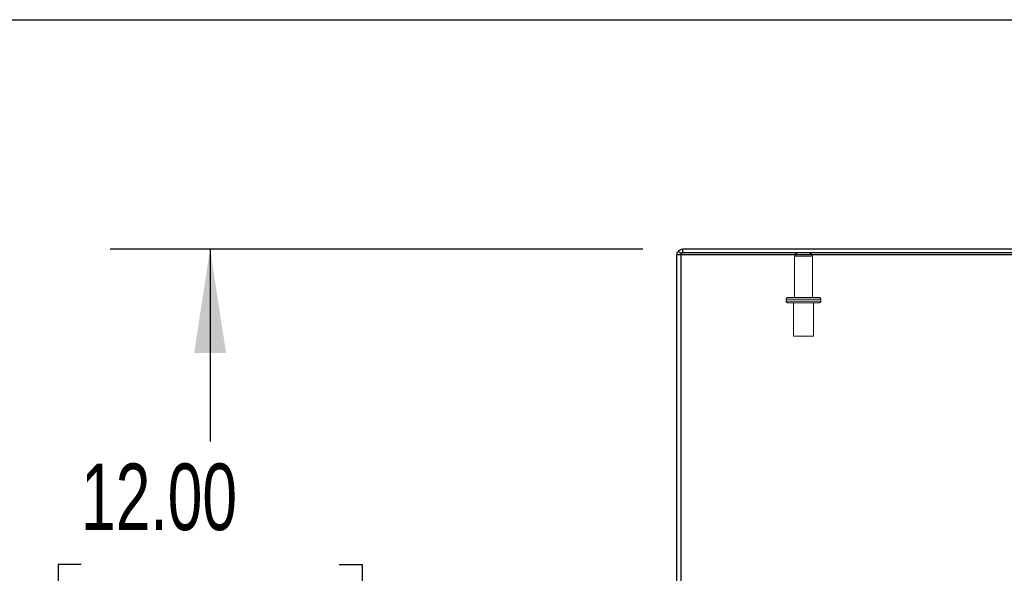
# Model space of a CAD drawing. Header units: inches. Extents: x 0.2 to 10.8, y 0.2 to 8.2.
# Tile 92 of 146: x 2.2 to 3.432, y 7.557 to 8.25. Entities that reach past the tile are written whole.
import ezdxf

# ---------------------------------------------------------------- set-up
doc = ezdxf.new("R2010")
doc.units = ezdxf.units.IN
doc.header["$MEASUREMENT"] = 0
doc.linetypes.add('HIDDEN', pattern=[0.075, 0.05, -0.025])
doc.layers.add('DIMENSIONS', color=140, linetype='Continuous')
doc.layers.add('TEXT', color=140, linetype='Continuous')
doc.styles.add('SLDTEXTSTYLE0', font='TXT', dxfattribs={"width": 0.7})
doc.dimstyles.new('SLDDIMSTYLE2', dxfattribs={"dimtxt": 0.084961, "dimasz": 0.13, "dimexe": 0, "dimexo": 0.0625, "dimgap": 0.02124, "dimtad": 0, "dimtih": 1, "dimtoh": 1, "dimlfac": 15, "dimrnd": 1e-09, "dimzin": 4, "dimdsep": 46, "dimtxsty": 'SLDTEXTSTYLE0', "dimsah": 1, "dimcen": 0.09, "dimadec": 0, "dimazin": 1, "dimtfac": 1, "dimtofl": 0, "dimtmove": 0, "dimatfit": 3, "dimfxl": 0, "dimfrac": 2, "dimtolj": 1, "dimtzin": 12, "dimarcsym": 0})

# ---------------------------------------------------------------- blocks, each defined once
blk = doc.blocks.new('_D_4')
at = {"layer": 'DIMENSIONS'}
for p, q in [((2.98, 7.9626), (2.3136, 7.9626)), ((2.4386, 7.9626), (2.4386, 7.7216)), ((2.2771, 7.5676), (2.2485, 7.5676)), ((2.2485, 7.5676), (2.2485, 7.4325)), ((2.6002, 7.5676), (2.6287, 7.5676)), ((2.6287, 7.5676), (2.6287, 7.4325)), ((2.2485, 7.4325), (2.2771, 7.4325)), ((2.6287, 7.4325), (2.6002, 7.4325)), ((2.4386, 7.1626), (2.4386, 7.4135)), ((2.9953, 7.1626), (2.3136, 7.1626))]:
    blk.add_line(p, q, dxfattribs=at)
for points in [[(2.4386, 7.9626), (2.4186, 7.8326), (2.4586, 7.8326)], [(2.4386, 7.1626), (2.4586, 7.2926), (2.4186, 7.2926)]]:
    blk.add_solid(points, dxfattribs=at)
at = {"layer": 'DIMENSIONS', "char_height": 0.08333, "attachment_point": 1, "style": 'SLDTEXTSTYLE0'}
for s, insert in [('12.00', (2.2771, 7.694)), ('304.8', (2.2771, 7.54))]:
    blk.add_mtext(s, dxfattribs=dict(at, insert=insert))

msp = doc.modelspace()

# ---------------------------------------------------------------- linework, layer by layer
at = {"color": 7, "linetype": 'Continuous', "lineweight": 25}
for p, q in [((3.0275896, 7.9571051), (3.0241343, 7.9595777)), ((3.0299896, 7.9577877), (3.0299896, 7.9625877)), ((5.0179896, 7.9625877), (3.0299896, 7.9625877)), ((3.0275896, 7.9553877), (3.0227896, 7.9553877)), ((3.0227896, 7.1850485), (3.0227896, 7.9553877)), ((3.0275896, 7.9577645), (3.0275896, 7.9557591)), ((3.0275896, 7.9557591), (5.0179896, 7.9557591)), ((3.0275896, 7.9557591), (3.0275896, 7.18185)), ((5.0179896, 7.9577877), (3.0299896, 7.9577877))]:
    msp.add_line(p, q, dxfattribs=at)
at = {"color": 7, "linetype": 'HIDDEN', "lineweight": 18}
for p, q in [((3.0275896, 7.9577877), (3.0299896, 7.9577877)), ((3.0275896, 7.9577877), (3.0275896, 7.9577645)), ((3.0280378, 7.9567843), (3.0275896, 7.9571051)), ((3.1700562, 7.9537877), (3.1700562, 7.9019877)), ((3.1921896, 7.9537877), (3.1701798, 7.9537877)), ((3.1921896, 7.9537877), (3.1701798, 7.9537877)), ((3.1921896, 7.9537877), (3.1701798, 7.9537877)), ((3.1921896, 7.9019877), (3.1921896, 7.9537877)), ((3.2027896, 7.8999877), (3.1594562, 7.8999877)), ((3.2027896, 7.8999877), (3.1594562, 7.8999877)), ((3.2027896, 7.8999877), (3.1594562, 7.8999877)), ((3.1594562, 7.8999877), (3.1594562, 7.897321)), ((3.1614562, 7.9019877), (3.2007896, 7.9019877)), ((3.2027896, 7.897321), (3.2027896, 7.8999877)), ((3.2027896, 7.897321), (3.1594562, 7.897321)), ((3.2027896, 7.897321), (3.1594562, 7.897321)), ((3.2027896, 7.897321), (3.1594562, 7.897321)), ((3.1614562, 7.895321), (3.2007896, 7.895321)), ((3.1686229, 7.895321), (3.1686229, 7.8536543)), ((3.1936229, 7.8536543), (3.1936229, 7.895321)), ((3.1686229, 7.8536543), (3.1936229, 7.8536543))]:
    msp.add_line(p, q, dxfattribs=at)
for centre, radius, start, end in [((3.1740562, 7.9537877), 0.004, 90, 180), ((3.1881896, 7.9537877), 0.004, 0, 90), ((3.1614562, 7.8999877), 0.002, 90, 180), ((3.2007896, 7.8999877), 0.002, 0, 90), ((3.1614562, 7.897321), 0.002, 180, 270), ((3.2007896, 7.897321), 0.002, 270, 0)]:
    msp.add_arc(centre, radius, start, end, dxfattribs=at)
at = {"color": 7, "linetype": 'Continuous', "lineweight": 25}
for points, knots in [([(3.0227896, 7.9553877), (3.0227896, 7.956133), (3.0229062, 7.9568782), (3.0233618, 7.9582976), (3.0237006, 7.9589715), (3.0241343, 7.9595777)], [0, 0, 0, 0, 0.5, 0.5, 1, 1, 1, 1]), ([(3.0241343, 7.9595777), (3.0247975, 7.9605044), (3.0256842, 7.9612701), (3.0277113, 7.9623121), (3.02885, 7.9625877), (3.0299896, 7.9625877)], [0, 0, 0, 0, 0.5, 0.5, 1, 1, 1, 1]), ([(3.0293189, 7.9576808), (3.0293541, 7.9576948), (3.0295555, 7.9577744), (3.0297749, 7.9577795), (3.029956, 7.9577837)], [0, 0, 0, 0, 0.174884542, 1, 1, 1, 1])]:
    msp.add_open_spline(points, degree=3, knots=knots, dxfattribs=at)
at = {"color": 7, "linetype": 'HIDDEN', "lineweight": 18}
msp.add_open_spline([(3.0280378, 7.9567843), (3.0277487, 7.9563803), (3.0275896, 7.9558846), (3.0275896, 7.9553877)], degree=3, dxfattribs=at)
msp.add_open_spline([(3.0280378, 7.9567843), (3.0281592, 7.9569304), (3.028402, 7.9572227), (3.0288487, 7.9575285), (3.0291742, 7.957634), (3.0293189, 7.9576808)], degree=3, knots=[0, 0, 0, 0, 0.35705931, 0.714118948, 1, 1, 1, 1], dxfattribs=at)
at = {"layer": 'TEXT'}
msp.add_line((0.25, 8.25), (10.75, 8.25), dxfattribs=at)

# ---------------------------------------------------------------- dimensions: what is measured, and where the dimension line sits
at = {"layer": 'DIMENSIONS'}
dim = msp.add_linear_dim(base=(2.4386365, 7.9625877), p1=(3.0452504, 7.1625877), p2=(3.0299896, 7.9625877), angle=90, dimstyle='SLDDIMSTYLE2', dxfattribs=at)
dim.commit()
dim.dimension.update_dxf_attribs({"geometry": '_D_4', "text_midpoint": (2.4386365, 7.5675634), "dimtype": 160})

doc.saveas('drawing.dxf')
